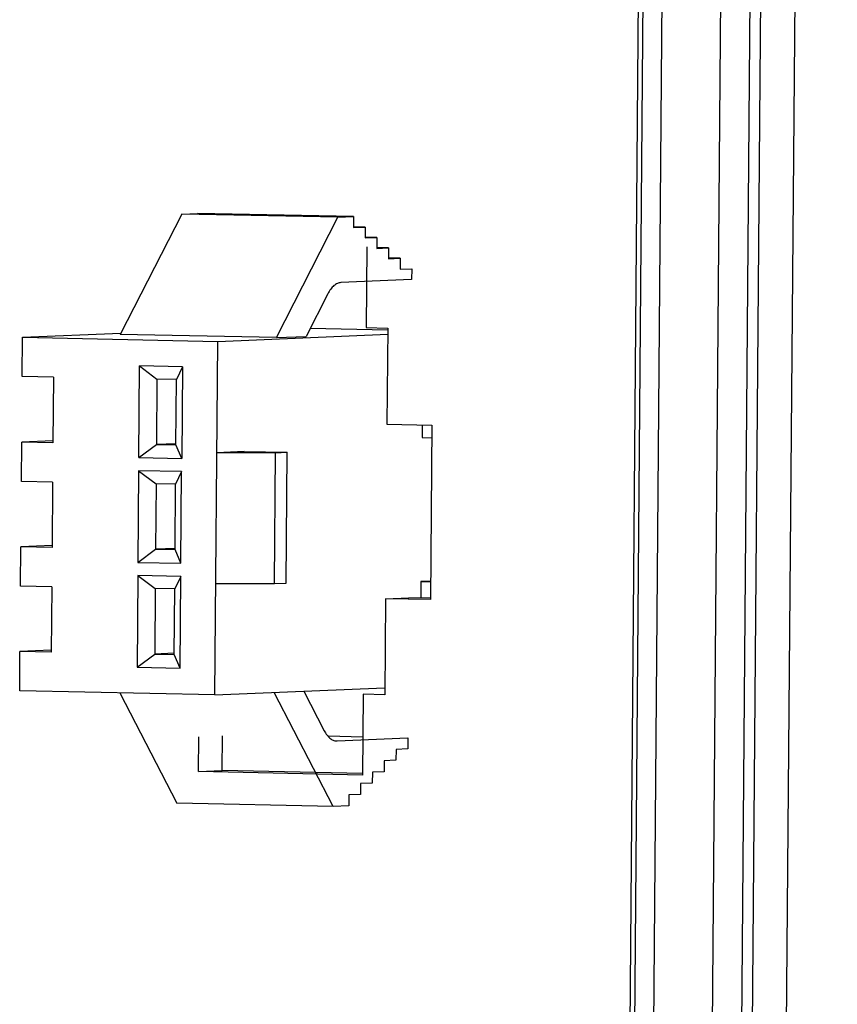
# Model space of a CAD drawing. Header units: millimetres. Extents: x 0 to 1750, y -1720 to 477.
# Tile 216 of 256: x 992 to 1011, y -933 to -910. Entities that reach past the tile are written whole.
import ezdxf

# ---------------------------------------------------------------- set-up
doc = ezdxf.new("R2010")
doc.units = ezdxf.units.MM
doc.header["$LTSCALE"] = 92.51
for name, color, linetype in [('DE-11-072043DXF_CONTINUOUS_LINE', 7, 'CONTINUOUS'), ('DE-11-080277DXF_CONTINUOUS_LINE', 7, 'CONTINUOUS'), ('DE-13-001875DXF_CONTINUOUS_LINE', 7, 'CONTINUOUS'), ('LIGHTING_CONDXF_CONTINUOUS_LINE', 7, 'CONTINUOUS')]:
    doc.layers.add(name, color=color, linetype=linetype)

msp = doc.modelspace()

# ---------------------------------------------------------------- linework, layer by layer
at = {"layer": 'DE-11-072043DXF_CONTINUOUS_LINE'}
for p, q in [((1005.841, -1006.782), (1007.514, -803.853)), ((1000.421, -915.625), (1000.405, -917.475)), ((1000.405, -917.475), (1000.897, -917.485)), ((1000.897, -917.485), (1000.879, -919.684)), ((1000.879, -919.684), (1001.908, -919.706)), ((1001.908, -919.706), (1001.875, -923.704)), ((1000.846, -923.683), (1000.828, -925.882)), ((1000.846, -923.683), (1001.383, -923.66)), ((1001.875, -923.704), (1000.846, -923.683)), ((1001.875, -923.67), (1001.383, -923.66)), ((1000.336, -925.872), (1000.321, -927.721)), ((1000.828, -925.882), (1000.336, -925.872)), ((996.564, -927.643), (996.571, -926.849)), ((997.101, -927.62), (997.108, -926.826)), ((996.564, -927.643), (997.101, -927.62)), ((1000.321, -927.721), (996.564, -927.643)), ((1000.321, -927.687), (997.101, -927.62))]:
    msp.add_line(p, q, dxfattribs=at)
at = {"layer": 'DE-11-080277DXF_CONTINUOUS_LINE'}
for p, q in [((1011.193, -791.663), (1009.311, -1019.883)), ((1008.537, -1019.845), (1010.415, -792.125))]:
    msp.add_line(p, q, dxfattribs=at)
at = {"layer": 'DE-13-001875DXF_CONTINUOUS_LINE'}
for p, q in [((1009.5, -790.927), (1007.612, -1019.847)), ((1010.169, -791.138), (1008.283, -1019.847)), ((1007.614, -803.858), (1005.941, -1006.787)), ((1008.051, -803.895), (1006.377, -1006.824))]:
    msp.add_line(p, q, dxfattribs=at)
at = {"layer": 'LIGHTING_CONDXF_CONTINUOUS_LINE'}
for p, q in [((996.179, -914.874), (994.769, -917.631)), ((996.179, -914.874), (996.536, -914.859)), ((999.756, -914.948), (996.179, -914.874)), ((1000.114, -914.933), (996.536, -914.859)), ((998.347, -917.705), (999.756, -914.948)), ((999.756, -914.948), (1000.114, -914.933)), ((1000.114, -914.933), (1000.112, -915.183)), ((1000.38, -915.172), (1000.112, -915.166)), ((1000.112, -915.183), (1000.38, -915.172)), ((1000.38, -915.172), (1000.378, -915.422)), ((1000.646, -915.41), (1000.378, -915.405)), ((1000.378, -915.422), (1000.646, -915.41)), ((1000.646, -915.41), (1000.644, -915.66)), ((1000.644, -915.66), (1000.913, -915.649)), ((1000.913, -915.649), (1000.645, -915.643)), ((1000.913, -915.649), (1000.911, -915.899)), ((1001.179, -915.888), (1000.911, -915.882)), ((1000.911, -915.899), (1001.179, -915.888)), ((1001.179, -915.888), (1001.177, -916.138)), ((1001.177, -916.138), (1001.445, -916.126)), ((1001.445, -916.126), (1001.443, -916.376)), ((1001.443, -916.376), (999.822, -916.444)), ((999.526, -916.702), (999.028, -917.677)), ((1000.896, -917.534), (999.12, -917.497)), ((992.525, -918.597), (992.533, -917.697)), ((992.533, -917.697), (994.784, -917.602)), ((992.533, -917.697), (997.005, -917.79)), ((998.347, -917.705), (994.769, -917.631)), ((997.005, -917.79), (1000.896, -917.626)), ((998.347, -917.705), (999.028, -917.677)), ((996.938, -925.887), (997.005, -917.79)), ((995.194, -920.452), (995.211, -918.352)), ((995.211, -918.352), (995.611, -918.652)), ((996.195, -918.373), (995.211, -918.352)), ((996.195, -918.373), (996.058, -918.662)), ((996.195, -918.373), (996.177, -920.472)), ((993.241, -918.611), (992.525, -918.597)), ((993.241, -918.611), (993.229, -920.111)), ((995.611, -918.652), (995.599, -920.152)), ((996.058, -918.662), (995.611, -918.652)), ((996.046, -920.161), (996.058, -918.662)), ((1001.684, -919.701), (1001.681, -919.992)), ((992.506, -920.996), (992.513, -920.096)), ((993.227, -920.066), (992.513, -920.096)), ((993.229, -920.111), (992.513, -920.096)), ((995.194, -920.452), (995.599, -920.152)), ((996.046, -920.133), (995.599, -920.152)), ((995.599, -920.152), (996.046, -920.161)), ((996.177, -920.472), (996.046, -920.161)), ((1001.681, -919.992), (1001.905, -919.996)), ((997.61, -920.313), (996.984, -920.339)), ((998.325, -920.339), (996.984, -920.339)), ((997.61, -920.313), (998.594, -920.328)), ((998.301, -923.338), (998.325, -920.339)), ((998.325, -920.339), (998.594, -920.328)), ((998.569, -923.326), (998.594, -920.328)), ((995.194, -920.452), (996.177, -920.472)), ((995.191, -920.752), (995.174, -922.851)), ((995.191, -920.752), (995.591, -921.051)), ((996.175, -920.772), (995.191, -920.752)), ((996.175, -920.772), (996.038, -921.061)), ((996.158, -922.871), (996.175, -920.772)), ((993.221, -921.011), (992.506, -920.996)), ((993.221, -921.011), (993.209, -922.51)), ((995.591, -921.051), (995.579, -922.551)), ((996.038, -921.061), (995.591, -921.051)), ((996.026, -922.56), (996.038, -921.061)), ((993.207, -922.465), (992.493, -922.495)), ((992.486, -923.395), (992.493, -922.495)), ((993.209, -922.51), (992.493, -922.495)), ((995.174, -922.851), (995.579, -922.551)), ((996.026, -922.532), (995.579, -922.551)), ((995.579, -922.551), (996.026, -922.56)), ((996.158, -922.871), (996.026, -922.56)), ((995.174, -922.851), (996.158, -922.871)), ((995.171, -923.151), (995.154, -925.25)), ((995.171, -923.151), (995.571, -923.451)), ((996.155, -923.171), (995.171, -923.151)), ((996.155, -923.171), (996.019, -923.46)), ((996.138, -925.271), (996.155, -923.171)), ((996.959, -923.338), (998.301, -923.338)), ((998.301, -923.338), (998.569, -923.326)), ((1001.654, -923.291), (1001.651, -923.666)), ((1001.878, -923.281), (1001.654, -923.291)), ((1001.654, -923.291), (1001.878, -923.295)), ((993.201, -923.41), (992.486, -923.395)), ((993.201, -923.41), (993.189, -924.909)), ((995.571, -923.451), (995.559, -924.95)), ((996.019, -923.46), (995.571, -923.451)), ((996.006, -924.959), (996.019, -923.46)), ((992.466, -925.794), (992.473, -924.894)), ((993.187, -924.864), (992.473, -924.894)), ((993.189, -924.909), (992.473, -924.894)), ((996.006, -924.931), (995.559, -924.95)), ((995.154, -925.25), (995.559, -924.95)), ((995.559, -924.95), (996.006, -924.959)), ((996.138, -925.271), (996.006, -924.959)), ((995.154, -925.25), (996.138, -925.271)), ((996.938, -925.887), (992.466, -925.794)), ((994.761, -925.842), (996.067, -928.369)), ((996.938, -925.887), (1000.821, -925.724)), ((999.645, -928.443), (998.294, -925.83)), ((998.975, -925.801), (999.443, -926.707)), ((1000.328, -926.851), (999.528, -926.835)), ((999.722, -926.941), (999.735, -926.941)), ((999.735, -926.941), (1001.357, -926.873)), ((1001.357, -926.873), (1001.355, -927.122)), ((1001.086, -927.134), (1001.084, -927.384)), ((1001.355, -927.122), (1001.086, -927.134)), ((1000.816, -927.395), (1000.814, -927.645)), ((1001.084, -927.384), (1000.816, -927.395)), ((1000.814, -927.645), (1000.545, -927.656)), ((1000.545, -927.656), (1000.543, -927.906)), ((1000.275, -927.917), (1000.273, -928.167)), ((1000.543, -927.906), (1000.275, -927.917)), ((1000.005, -928.178), (1000.002, -928.428)), ((1000.273, -928.167), (1000.005, -928.178)), ((999.645, -928.443), (996.067, -928.369)), ((1000.002, -928.428), (999.645, -928.443))]:
    msp.add_line(p, q, dxfattribs=at)
for points, knots in [([(999.822, -916.444), (999.794, -916.445), (999.736, -916.46), (999.657, -916.515), (999.585, -916.597), (999.545, -916.665), (999.526, -916.702)], [0, 0, 0, 0, 0.200663, 0.426997, 0.692004, 1, 1, 1, 1]), ([(999.443, -926.707), (999.461, -926.742), (999.499, -926.804), (999.567, -926.879), (999.642, -926.928), (999.696, -926.94), (999.722, -926.941)], [0, 0, 0, 0, 0.305269, 0.568306, 0.795057, 1, 1, 1, 1])]:
    msp.add_open_spline(points, degree=3, knots=knots, dxfattribs=at)

doc.saveas('drawing.dxf')
